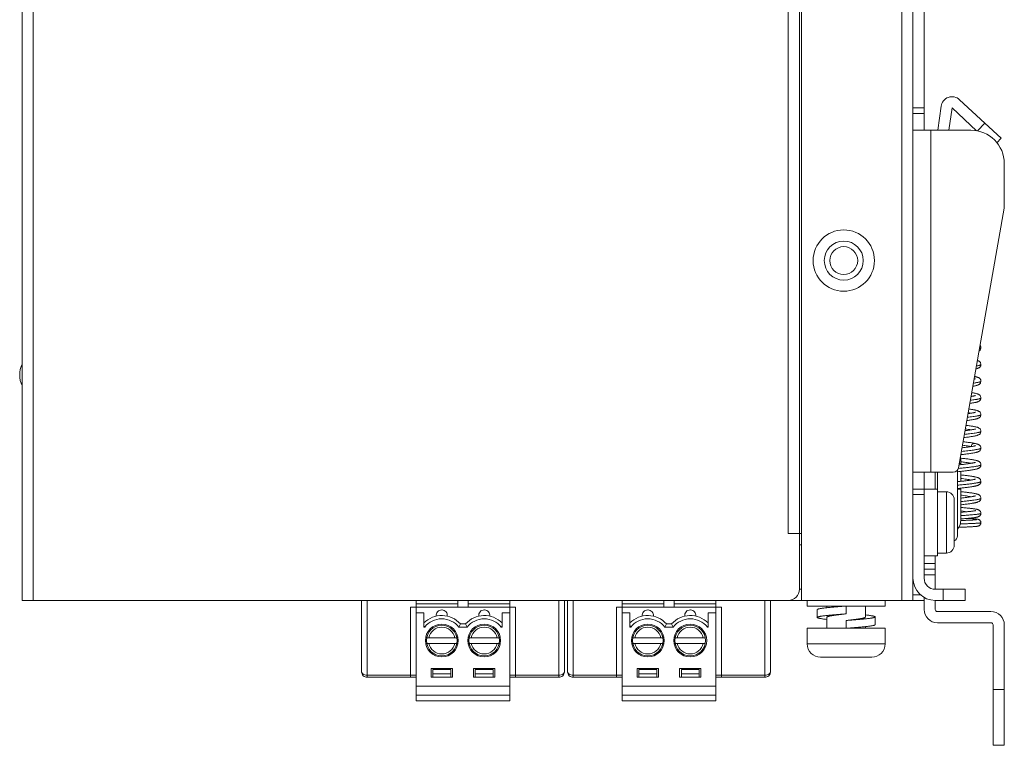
# Model space of a CAD drawing. Header units: millimetres. Extents: x 38 to 345, y 39 to 594.
# Tile 32 of 46: x 138 to 226, y 366 to 431. Entities that reach past the tile are written whole.
import ezdxf

# ---------------------------------------------------------------- set-up
doc = ezdxf.new("R2010")
doc.units = ezdxf.units.MM

msp = doc.modelspace()

# ---------------------------------------------------------------- linework, layer by layer
at = {"color": 7, "linetype": 'Continuous', "lineweight": 0}
for p, q in [((138.274, 379.042), (138.274, 494.042)), ((139.274, 494.042), (139.274, 379.042)), ((208.274, 379.042), (208.274, 494.042)), ((217.274, 379.042), (217.274, 494.042)), ((218.274, 494.042), (218.274, 379.042)), ((207.074, 385.042), (207.074, 488.042)), ((208.074, 488.042), (208.074, 385.042)), ((208.09, 488.042), (208.09, 385.042)), ((219.274, 423.242), (219.274, 454.742)), ((222.465, 423.978), (224.717, 421.878)), ((218.274, 423.242), (219.274, 423.242)), ((219.274, 422.742), (218.274, 422.742)), ((219.274, 422.742), (219.274, 423.242)), ((219.274, 421.242), (219.274, 422.742)), ((220.792, 423.386), (220.491, 421.242)), ((221.783, 423.247), (221.501, 421.242)), ((221.783, 423.247), (223.986, 421.192)), ((224.062, 421.177), (224.717, 421.878)), ((226.179, 420.514), (224.717, 421.878)), ((219.074, 421.242), (218.274, 421.242)), ((219.261, 421.242), (219.074, 421.242)), ((219.874, 421.242), (219.261, 421.242)), ((219.874, 421.242), (223.474, 421.242)), ((219.874, 421.242), (219.874, 390.542)), ((226.179, 420.514), (225.81, 420.118)), ((226.474, 418.242), (226.474, 414.242)), ((226.474, 414.242), (222.368, 390.955)), ((224.374, 401.717), (224.374, 401.717)), ((224.374, 400.217), (224.374, 400.217)), ((224.374, 398.717), (224.374, 398.717)), ((224.374, 397.217), (224.374, 397.217)), ((223.241, 395.895), (223.488, 395.846)), ((224.374, 395.717), (224.374, 395.717)), ((224.374, 394.217), (224.374, 394.217)), ((223.53, 392.853), (223.478, 392.845)), ((223.826, 393.136), (223.826, 393.136)), ((224.374, 392.717), (224.374, 392.717)), ((222.525, 391.842), (222.574, 391.842)), ((222.574, 391.342), (222.574, 391.842)), ((222.514, 391.222), (222.413, 391.211)), ((222.574, 391.342), (222.436, 391.342)), ((222.587, 391.23), (222.514, 391.222)), ((222.574, 391.228), (222.574, 391.342)), ((224.374, 391.217), (224.374, 391.217)), ((218.274, 390.542), (219.073, 390.542)), ((219.073, 390.542), (219.274, 390.542)), ((219.274, 389.042), (219.274, 390.542)), ((219.274, 390.542), (219.874, 390.542)), ((221.876, 390.542), (219.874, 390.542)), ((220.274, 389.042), (220.274, 390.542)), ((220.474, 390.542), (220.474, 389.042)), ((222.274, 390.743), (222.274, 384.842)), ((222.574, 389.728), (222.574, 390.625)), ((218.274, 389.042), (219.274, 389.042)), ((219.274, 389.042), (220.474, 389.042)), ((219.274, 388.542), (219.274, 389.042)), ((220.474, 388.792), (220.474, 389.042)), ((222.274, 389.042), (222.574, 389.042)), ((222.574, 389.042), (222.574, 389.125)), ((222.574, 389.042), (222.574, 386.242)), ((224.374, 389.717), (224.374, 389.717)), ((219.274, 388.542), (218.274, 388.542)), ((219.274, 381.042), (219.274, 388.542)), ((221.274, 388.792), (220.474, 388.792)), ((220.474, 383.292), (220.474, 388.792)), ((221.274, 383.292), (221.274, 388.792)), ((224.374, 388.217), (224.374, 388.217)), ((221.974, 383.992), (221.974, 388.092)), ((222.574, 386.359), (222.633, 386.363)), ((223.175, 387.008), (222.575, 387.077)), ((224.374, 386.864), (224.374, 386.864)), ((224.374, 386.017), (224.374, 386.017)), ((208.074, 385.042), (207.074, 385.042)), ((208.074, 385.042), (208.074, 380.042)), ((208.274, 385.042), (208.09, 385.042)), ((208.074, 384.042), (208.274, 384.042)), ((219.274, 383.042), (220.474, 383.042)), ((220.274, 382.342), (220.274, 383.042)), ((220.474, 383.042), (220.474, 383.292)), ((221.274, 383.292), (220.474, 383.292)), ((221.274, 383.292), (221.274, 383.292)), ((219.274, 382.342), (220.274, 382.342)), ((220.274, 381.842), (220.274, 382.342)), ((219.274, 381.842), (220.274, 381.842)), ((220.274, 381.342), (219.274, 381.342)), ((220.274, 381.342), (220.274, 381.842)), ((220.274, 380.042), (220.274, 381.342)), ((208.074, 380.042), (208.274, 380.042)), ((218.274, 379.542), (218.958, 379.542)), ((219.274, 379.31), (219.274, 378.242)), ((220.274, 380.042), (220.974, 380.042)), ((222.974, 380.042), (220.974, 380.042)), ((220.974, 379.042), (220.974, 380.042)), ((222.974, 380.042), (222.974, 379.042)), ((138.274, 379.042), (139.274, 379.042)), ((207.074, 379.042), (139.274, 379.042)), ((168.764, 372.642), (168.764, 379.042)), ((169.264, 379.042), (169.264, 372.342)), ((173.662, 378.442), (173.164, 378.442)), ((173.164, 372.342), (173.164, 378.442)), ((173.662, 378.442), (182.077, 378.442)), ((173.662, 378.442), (173.662, 377.942)), ((173.664, 379.042), (173.664, 378.442)), ((177.412, 378.742), (173.664, 378.742)), ((177.408, 379.042), (177.412, 378.742)), ((177.416, 378.442), (177.412, 378.742)), ((178.326, 378.442), (178.33, 378.742)), ((178.334, 379.042), (178.33, 378.742)), ((182.074, 378.742), (178.33, 378.742)), ((182.074, 379.042), (182.074, 378.442)), ((182.574, 378.442), (182.077, 378.442)), ((182.077, 377.942), (182.077, 378.442)), ((182.574, 378.442), (182.574, 372.342)), ((186.474, 372.342), (186.474, 379.042)), ((186.974, 379.042), (186.974, 372.642)), ((187.264, 372.642), (187.264, 379.042)), ((187.764, 379.042), (187.764, 372.342)), ((192.162, 378.442), (191.664, 378.442)), ((191.664, 372.342), (191.664, 378.442)), ((192.162, 378.442), (200.577, 378.442)), ((192.162, 378.442), (192.162, 377.942)), ((192.164, 379.042), (192.164, 378.442)), ((195.912, 378.742), (192.164, 378.742)), ((195.908, 379.042), (195.912, 378.742)), ((195.916, 378.442), (195.912, 378.742)), ((196.826, 378.442), (196.83, 378.742)), ((196.834, 379.042), (196.83, 378.742)), ((200.574, 378.742), (196.83, 378.742)), ((200.574, 379.042), (200.574, 378.442)), ((201.074, 378.442), (200.577, 378.442)), ((200.577, 377.942), (200.577, 378.442)), ((201.074, 378.442), (201.074, 372.342)), ((204.974, 372.342), (204.974, 379.042)), ((205.474, 379.042), (205.474, 372.642)), ((208.274, 379.042), (207.074, 379.042)), ((217.274, 379.042), (208.274, 379.042)), ((208.774, 378.542), (208.774, 379.042)), ((208.774, 378.542), (210.274, 378.542)), ((210.274, 378.542), (212.274, 378.542)), ((210.524, 378.542), (210.524, 378.389)), ((212.274, 378.542), (214.274, 378.542)), ((212.274, 378.542), (212.274, 377.842)), ((214.024, 378.542), (214.024, 377.567)), ((214.274, 378.542), (215.774, 378.542)), ((215.774, 378.542), (215.774, 379.042)), ((217.274, 379.042), (218.274, 379.042)), ((219.274, 379.042), (218.274, 379.042)), ((220.274, 378.242), (220.274, 379.042)), ((220.274, 379.042), (220.974, 379.042)), ((220.974, 379.042), (222.974, 379.042)), ((173.664, 377.942), (173.664, 371.342)), ((173.664, 377.942), (174.364, 377.942)), ((174.364, 376.778), (174.364, 377.942)), ((181.374, 377.942), (181.374, 377.021)), ((182.074, 377.942), (181.374, 377.942)), ((182.074, 371.342), (182.074, 377.942)), ((192.164, 377.942), (192.164, 371.342)), ((192.164, 377.942), (192.864, 377.942)), ((192.864, 376.778), (192.864, 377.942)), ((199.874, 377.942), (199.874, 377.021)), ((200.574, 377.942), (199.874, 377.942)), ((200.574, 371.342), (200.574, 377.942)), ((209.674, 378.217), (209.674, 377.517)), ((210.524, 377.517), (210.524, 376.542)), ((214.874, 376.867), (214.874, 377.567)), ((225.274, 378.042), (220.474, 378.042)), ((174.364, 376.642), (174.364, 376.778)), ((174.429, 376.642), (174.364, 376.642)), ((177.639, 376.942), (177.5, 376.642)), ((178.239, 376.642), (177.5, 376.642)), ((177.639, 376.942), (178.099, 376.942)), ((178.099, 376.942), (178.239, 376.642)), ((181.374, 376.642), (181.31, 376.642)), ((181.374, 377.021), (181.374, 376.778)), ((181.374, 376.778), (181.374, 376.642)), ((192.864, 376.642), (192.864, 376.778)), ((192.929, 376.642), (192.864, 376.642)), ((196.139, 376.942), (196, 376.642)), ((196.739, 376.642), (196, 376.642)), ((196.139, 376.942), (196.599, 376.942)), ((196.599, 376.942), (196.739, 376.642)), ((199.874, 376.642), (199.81, 376.642)), ((199.874, 377.021), (199.874, 376.778)), ((199.874, 376.778), (199.874, 376.642)), ((212.274, 376.542), (212.274, 377.242)), ((214.024, 376.695), (214.024, 376.542)), ((225.274, 377.042), (220.474, 377.042)), ((225.474, 376.842), (225.474, 371.042)), ((226.474, 376.842), (226.474, 371.042)), ((208.774, 375.142), (208.774, 376.542)), ((210.524, 376.542), (208.774, 376.542)), ((212.274, 376.542), (210.524, 376.542)), ((214.024, 376.542), (212.274, 376.542)), ((215.774, 376.542), (214.024, 376.542)), ((215.774, 375.142), (215.774, 376.542)), ((174.614, 375.692), (174.791, 375.692)), ((174.791, 375.192), (174.614, 375.192)), ((177.138, 375.692), (174.791, 375.692)), ((177.138, 375.192), (174.791, 375.192)), ((177.138, 375.692), (177.315, 375.692)), ((177.315, 375.192), (177.138, 375.192)), ((178.424, 375.692), (178.601, 375.692)), ((178.601, 375.192), (178.424, 375.192)), ((180.948, 375.692), (178.601, 375.692)), ((180.948, 375.192), (178.601, 375.192)), ((180.948, 375.692), (181.125, 375.692)), ((181.125, 375.192), (180.948, 375.192)), ((193.114, 375.692), (193.291, 375.692)), ((193.291, 375.192), (193.114, 375.192)), ((195.638, 375.692), (193.291, 375.692)), ((195.638, 375.192), (193.291, 375.192)), ((195.638, 375.692), (195.815, 375.692)), ((195.815, 375.192), (195.638, 375.192)), ((196.924, 375.692), (197.101, 375.692)), ((197.101, 375.192), (196.924, 375.192)), ((199.448, 375.692), (197.101, 375.692)), ((199.448, 375.192), (197.101, 375.192)), ((199.448, 375.692), (199.625, 375.692)), ((199.625, 375.192), (199.448, 375.192)), ((208.774, 375.142), (212.274, 375.142)), ((212.274, 375.142), (212.303, 375.142)), ((212.303, 375.142), (215.774, 375.142)), ((209.974, 373.942), (212.274, 373.942)), ((209.981, 373.942), (209.981, 373.942)), ((209.981, 373.942), (211.468, 373.942)), ((211.468, 373.942), (212.274, 373.942)), ((212.293, 373.942), (212.274, 373.942)), ((212.293, 373.942), (214.548, 373.942)), ((212.293, 373.942), (214.568, 373.942)), ((214.548, 373.942), (214.574, 373.942)), ((214.568, 373.942), (214.574, 373.942)), ((169.264, 372.342), (169.264, 372.142)), ((169.264, 372.342), (173.164, 372.342)), ((173.164, 372.142), (173.164, 372.342)), ((173.164, 372.342), (173.664, 372.342)), ((175.014, 372.142), (175.014, 372.942)), ((175.014, 372.942), (176.914, 372.942)), ((175.164, 372.842), (175.164, 372.442)), ((175.164, 372.842), (176.764, 372.842)), ((175.164, 372.442), (175.164, 372.142)), ((175.164, 372.442), (176.764, 372.442)), ((176.764, 372.442), (176.764, 372.842)), ((176.764, 372.442), (176.764, 372.142)), ((176.914, 372.142), (176.914, 372.942)), ((178.824, 372.942), (180.724, 372.942)), ((178.824, 372.142), (178.824, 372.942)), ((178.974, 372.842), (180.574, 372.842)), ((178.974, 372.842), (178.974, 372.442)), ((178.974, 372.442), (178.974, 372.142)), ((178.974, 372.442), (180.574, 372.442)), ((180.574, 372.442), (180.574, 372.842)), ((180.574, 372.442), (180.574, 372.142)), ((180.724, 372.142), (180.724, 372.942)), ((182.074, 372.342), (182.221, 372.342)), ((182.221, 372.342), (182.574, 372.342)), ((182.574, 372.342), (182.574, 372.142)), ((182.574, 372.342), (186.474, 372.342)), ((186.474, 372.142), (186.474, 372.342)), ((187.764, 372.342), (187.764, 372.142)), ((187.764, 372.342), (191.664, 372.342)), ((191.664, 372.142), (191.664, 372.342)), ((191.664, 372.342), (192.164, 372.342)), ((193.514, 372.142), (193.514, 372.942)), ((193.514, 372.942), (195.414, 372.942)), ((193.664, 372.842), (193.664, 372.442)), ((193.664, 372.842), (195.264, 372.842)), ((193.664, 372.442), (193.664, 372.142)), ((193.664, 372.442), (195.264, 372.442)), ((195.264, 372.442), (195.264, 372.842)), ((195.264, 372.442), (195.264, 372.142)), ((195.414, 372.142), (195.414, 372.942)), ((197.324, 372.942), (199.224, 372.942)), ((197.324, 372.142), (197.324, 372.942)), ((197.474, 372.842), (199.074, 372.842)), ((197.474, 372.842), (197.474, 372.442)), ((197.474, 372.442), (197.474, 372.142)), ((197.474, 372.442), (199.074, 372.442)), ((199.074, 372.442), (199.074, 372.842)), ((199.074, 372.442), (199.074, 372.142)), ((199.224, 372.142), (199.224, 372.942)), ((200.574, 372.342), (200.721, 372.342)), ((200.721, 372.342), (201.074, 372.342)), ((201.074, 372.342), (201.074, 372.142)), ((201.074, 372.342), (204.974, 372.342)), ((204.974, 372.142), (204.974, 372.342)), ((173.164, 372.142), (169.264, 372.142)), ((173.164, 372.142), (173.664, 372.142)), ((173.664, 371.342), (173.664, 370.542)), ((173.664, 371.342), (182.074, 371.342)), ((175.014, 372.142), (175.164, 372.142)), ((175.164, 372.142), (176.764, 372.142)), ((176.764, 372.142), (176.914, 372.142)), ((178.824, 372.142), (178.974, 372.142)), ((178.974, 372.142), (180.574, 372.142)), ((180.574, 372.142), (180.724, 372.142)), ((182.074, 372.142), (182.574, 372.142)), ((182.074, 370.542), (182.074, 371.342)), ((186.474, 372.142), (182.574, 372.142)), ((191.664, 372.142), (187.764, 372.142)), ((191.664, 372.142), (192.164, 372.142)), ((192.164, 371.342), (192.164, 370.542)), ((192.164, 371.342), (200.574, 371.342)), ((193.514, 372.142), (193.664, 372.142)), ((193.664, 372.142), (195.264, 372.142)), ((195.264, 372.142), (195.414, 372.142)), ((197.324, 372.142), (197.474, 372.142)), ((197.474, 372.142), (199.074, 372.142)), ((199.074, 372.142), (199.224, 372.142)), ((200.574, 372.142), (201.074, 372.142)), ((200.574, 370.542), (200.574, 371.342)), ((204.974, 372.142), (201.074, 372.142)), ((173.664, 370.542), (173.664, 370.042)), ((173.664, 370.542), (182.074, 370.542)), ((182.074, 370.042), (182.074, 370.542)), ((192.164, 370.542), (192.164, 370.042)), ((192.164, 370.542), (200.574, 370.542)), ((200.574, 370.042), (200.574, 370.542)), ((225.474, 371.042), (225.474, 366.042)), ((225.474, 371.042), (226.474, 371.042)), ((226.474, 366.042), (226.474, 371.042)), ((182.074, 370.042), (173.664, 370.042)), ((200.574, 370.042), (192.164, 370.042)), ((226.474, 366.042), (225.474, 366.042))]:
    msp.add_line(p, q, dxfattribs=at)
for points in [[(224.216, 401.433), (224.239, 401.449), (224.271, 401.477), (224.301, 401.51), (224.329, 401.551), (224.351, 401.598), (224.367, 401.649), (224.374, 401.701), (224.374, 401.717)], [(224.374, 401.717), (224.374, 401.732), (224.367, 401.782), (224.353, 401.833), (224.33, 401.881), (224.302, 401.922)], [(224.374, 400.217), (224.374, 400.236), (224.366, 400.287), (224.35, 400.338), (224.327, 400.385), (224.3, 400.425), (224.269, 400.459), (224.237, 400.486), (224.206, 400.508), (224.174, 400.527), (224.143, 400.542), (224.11, 400.556), (224.077, 400.569), (224.064, 400.573)], [(223.932, 399.822), (223.942, 399.824), (223.986, 399.836), (224.026, 399.848), (224.064, 399.86), (224.1, 399.873), (224.135, 399.888), (224.169, 399.905), (224.203, 399.924), (224.237, 399.948), (224.27, 399.977), (224.303, 400.012), (224.331, 400.055), (224.353, 400.103), (224.368, 400.154), (224.374, 400.204), (224.374, 400.217)], [(223.89, 398.935), (223.89, 398.935), (223.888, 398.934), (223.881, 398.931), (223.869, 398.927), (223.852, 398.921), (223.83, 398.915), (223.805, 398.908), (223.775, 398.901), (223.769, 398.899)], [(224.374, 398.717), (224.374, 398.733), (224.367, 398.784), (224.352, 398.835), (224.329, 398.882), (224.302, 398.922), (224.271, 398.957), (224.239, 398.984), (224.207, 399.007), (224.175, 399.026), (224.144, 399.042), (224.112, 399.056), (224.08, 399.068), (224.046, 399.08), (224.011, 399.09), (223.974, 399.101), (223.935, 399.111), (223.894, 399.121), (223.85, 399.131), (223.811, 399.139)], [(223.657, 398.266), (223.663, 398.267), (223.716, 398.277), (223.766, 398.286), (223.814, 398.296), (223.859, 398.305), (223.901, 398.315), (223.941, 398.324), (223.979, 398.334), (224.015, 398.344), (224.049, 398.355), (224.082, 398.367), (224.114, 398.379), (224.145, 398.392), (224.176, 398.408), (224.207, 398.426), (224.238, 398.448), (224.27, 398.476), (224.3, 398.509), (224.328, 398.55), (224.351, 398.597), (224.367, 398.649), (224.374, 398.701), (224.374, 398.717)], [(223.385, 396.724), (223.405, 396.727), (223.483, 396.738), (223.556, 396.75), (223.625, 396.761), (223.689, 396.772), (223.75, 396.783), (223.805, 396.794), (223.858, 396.805), (223.906, 396.816), (223.951, 396.827), (223.993, 396.838), (224.032, 396.85), (224.069, 396.862), (224.104, 396.875), (224.138, 396.889), (224.171, 396.905), (224.203, 396.924), (224.236, 396.946), (224.267, 396.974), (224.299, 397.007), (224.327, 397.047), (224.35, 397.095), (224.366, 397.146), (224.374, 397.2), (224.374, 397.217)], [(223.89, 397.435), (223.89, 397.435), (223.887, 397.433), (223.879, 397.43), (223.867, 397.426), (223.85, 397.421), (223.829, 397.415), (223.803, 397.408), (223.774, 397.401), (223.741, 397.393), (223.704, 397.385), (223.663, 397.377), (223.619, 397.369), (223.571, 397.36), (223.52, 397.351), (223.495, 397.347)], [(224.374, 397.217), (224.374, 397.235), (224.367, 397.287), (224.351, 397.337), (224.329, 397.383), (224.302, 397.422), (224.272, 397.456), (224.241, 397.483), (224.209, 397.506), (224.176, 397.525), (224.144, 397.542), (224.11, 397.556), (224.075, 397.57), (224.038, 397.582), (223.999, 397.594), (223.957, 397.606), (223.911, 397.617), (223.863, 397.628), (223.81, 397.639), (223.754, 397.65), (223.694, 397.661), (223.629, 397.672), (223.561, 397.683), (223.555, 397.684)], [(224.374, 395.717), (224.374, 395.736), (224.366, 395.789), (224.349, 395.841), (224.326, 395.888), (224.297, 395.928), (224.266, 395.962), (224.233, 395.989), (224.201, 396.011), (224.168, 396.03), (224.136, 396.045), (224.103, 396.059), (224.069, 396.072), (224.034, 396.084), (223.996, 396.095), (223.956, 396.106), (223.914, 396.116), (223.868, 396.127), (223.819, 396.137), (223.766, 396.148), (223.71, 396.158), (223.649, 396.169), (223.586, 396.179), (223.518, 396.19), (223.446, 396.201), (223.37, 396.212), (223.297, 396.222)], [(223.115, 395.188), (223.149, 395.192), (223.233, 395.203), (223.314, 395.214), (223.392, 395.225), (223.466, 395.236), (223.536, 395.246), (223.602, 395.257), (223.664, 395.267), (223.721, 395.278), (223.776, 395.288), (223.826, 395.298), (223.873, 395.308), (223.918, 395.318), (223.959, 395.329), (223.998, 395.339), (224.034, 395.35), (224.069, 395.362), (224.103, 395.375), (224.136, 395.389), (224.169, 395.405), (224.202, 395.423), (224.235, 395.446), (224.267, 395.473), (224.298, 395.507), (224.326, 395.546), (224.348, 395.59), (224.365, 395.64), (224.373, 395.695), (224.374, 395.717)], [(223.89, 395.935), (223.89, 395.935), (223.887, 395.934), (223.88, 395.931), (223.869, 395.927), (223.854, 395.922), (223.835, 395.916), (223.813, 395.91), (223.787, 395.904), (223.759, 395.897), (223.728, 395.89), (223.693, 395.883), (223.656, 395.876), (223.615, 395.868), (223.572, 395.86), (223.526, 395.852), (223.478, 395.845), (223.426, 395.836), (223.372, 395.828), (223.315, 395.82), (223.255, 395.812), (223.224, 395.807)], [(223.89, 394.435), (223.89, 394.435), (223.886, 394.433), (223.876, 394.429), (223.861, 394.424), (223.84, 394.418), (223.814, 394.411), (223.783, 394.403), (223.748, 394.395), (223.708, 394.386), (223.664, 394.377), (223.616, 394.368), (223.563, 394.359), (223.506, 394.349), (223.445, 394.339), (223.38, 394.329), (223.311, 394.319), (223.238, 394.309), (223.162, 394.299), (223.081, 394.288), (222.998, 394.278), (222.953, 394.273)], [(224.374, 394.217), (224.374, 394.237), (224.366, 394.29), (224.349, 394.342), (224.325, 394.389), (224.296, 394.429), (224.264, 394.463), (224.231, 394.49), (224.198, 394.513), (224.163, 394.532), (224.128, 394.549), (224.092, 394.563), (224.055, 394.577), (224.015, 394.589), (223.972, 394.601), (223.926, 394.613), (223.877, 394.625), (223.824, 394.636), (223.766, 394.648), (223.704, 394.659), (223.637, 394.671), (223.566, 394.682), (223.491, 394.694), (223.41, 394.706), (223.326, 394.718), (223.237, 394.73), (223.144, 394.742), (223.048, 394.754), (223.038, 394.755)], [(222.844, 393.655), (222.865, 393.658), (222.968, 393.67), (223.067, 393.682), (223.161, 393.694), (223.251, 393.706), (223.336, 393.717), (223.417, 393.729), (223.494, 393.74), (223.565, 393.751), (223.633, 393.762), (223.696, 393.773), (223.755, 393.784), (223.81, 393.795), (223.861, 393.806), (223.909, 393.816), (223.954, 393.827), (223.995, 393.839), (224.034, 393.85), (224.071, 393.862), (224.105, 393.875), (224.139, 393.889), (224.171, 393.906), (224.204, 393.924), (224.236, 393.947), (224.268, 393.974), (224.299, 394.007), (224.327, 394.047), (224.35, 394.095), (224.366, 394.147), (224.374, 394.2), (224.374, 394.217)], [(222.575, 392.125), (222.581, 392.126), (222.695, 392.138), (222.805, 392.151), (222.91, 392.163), (223.011, 392.175), (223.107, 392.187), (223.199, 392.199), (223.287, 392.21), (223.37, 392.222), (223.449, 392.233), (223.524, 392.245), (223.595, 392.256), (223.662, 392.267), (223.724, 392.278), (223.783, 392.289), (223.837, 392.3), (223.888, 392.312), (223.936, 392.323), (223.98, 392.334), (224.021, 392.346), (224.06, 392.359), (224.097, 392.372), (224.133, 392.387), (224.167, 392.403), (224.202, 392.423), (224.236, 392.447), (224.27, 392.476), (224.302, 392.512), (224.331, 392.554), (224.353, 392.603), (224.368, 392.654), (224.374, 392.705), (224.374, 392.717)], [(223.478, 392.845), (223.423, 392.836), (223.366, 392.827), (223.306, 392.819), (223.243, 392.81), (223.178, 392.801), (223.109, 392.792), (223.038, 392.783), (222.965, 392.774), (222.888, 392.765), (222.809, 392.755), (222.727, 392.746), (222.683, 392.741)], [(223.826, 393.136), (223.77, 393.147), (223.692, 393.161), (223.609, 393.176), (223.521, 393.189), (223.43, 393.203), (223.335, 393.217), (223.237, 393.23), (223.137, 393.243), (223.033, 393.256), (222.928, 393.268), (222.821, 393.281), (222.779, 393.286)], [(223.889, 392.934), (223.89, 392.935), (223.888, 392.934), (223.88, 392.931), (223.868, 392.926), (223.85, 392.921), (223.829, 392.915), (223.804, 392.908), (223.775, 392.901), (223.742, 392.893), (223.706, 392.886), (223.667, 392.878), (223.624, 392.87), (223.579, 392.861), (223.53, 392.853)], [(224.374, 392.717), (224.374, 392.731), (224.368, 392.779), (224.355, 392.827), (224.335, 392.872), (224.31, 392.911), (224.282, 392.945), (224.254, 392.973), (224.224, 392.996), (224.195, 393.015), (224.166, 393.031), (224.137, 393.045), (224.107, 393.058), (224.076, 393.069), (224.045, 393.08), (224.011, 393.09), (223.976, 393.1), (223.939, 393.11), (223.898, 393.12), (223.855, 393.129), (223.826, 393.136)], [(224.374, 391.217), (224.374, 391.234), (224.367, 391.284), (224.352, 391.334), (224.33, 391.381), (224.303, 391.421), (224.273, 391.455), (224.242, 391.482), (224.211, 391.505), (224.179, 391.524), (224.148, 391.54), (224.117, 391.554), (224.085, 391.566), (224.051, 391.578), (224.016, 391.589), (223.979, 391.599), (223.94, 391.61), (223.897, 391.62), (223.852, 391.63), (223.804, 391.64), (223.752, 391.65), (223.696, 391.66), (223.638, 391.671), (223.575, 391.681), (223.508, 391.692), (223.437, 391.702), (223.361, 391.713), (223.281, 391.724), (223.196, 391.735), (223.107, 391.747), (223.013, 391.758), (222.915, 391.77), (222.812, 391.782), (222.707, 391.794), (222.598, 391.806), (222.574, 391.809)], [(222.274, 390.592), (222.284, 390.593), (222.384, 390.604), (222.482, 390.615), (222.577, 390.625), (222.67, 390.635), (222.76, 390.646), (222.847, 390.656), (222.931, 390.666), (223.014, 390.675), (223.093, 390.685), (223.17, 390.695), (223.244, 390.705), (223.315, 390.714), (223.384, 390.724), (223.449, 390.733), (223.512, 390.743), (223.572, 390.752), (223.629, 390.761), (223.683, 390.771), (223.735, 390.78), (223.783, 390.789), (223.829, 390.799), (223.873, 390.808), (223.914, 390.817), (223.952, 390.827), (223.989, 390.837), (224.024, 390.847), (224.057, 390.858), (224.09, 390.869), (224.121, 390.882), (224.151, 390.895), (224.182, 390.911), (224.212, 390.93), (224.243, 390.952), (224.273, 390.979), (224.303, 391.013), (224.33, 391.054), (224.352, 391.1), (224.367, 391.151), (224.374, 391.202), (224.374, 391.217)], [(223.889, 391.434), (223.89, 391.435), (223.888, 391.434), (223.881, 391.431), (223.869, 391.427), (223.852, 391.421), (223.831, 391.415), (223.805, 391.408), (223.774, 391.401), (223.74, 391.393), (223.701, 391.385), (223.659, 391.376), (223.611, 391.367), (223.56, 391.358), (223.504, 391.349), (223.444, 391.339), (223.38, 391.329), (223.311, 391.319), (223.238, 391.309), (223.161, 391.299), (223.08, 391.288), (222.994, 391.278), (222.906, 391.267), (222.813, 391.256), (222.717, 391.245), (222.617, 391.233), (222.587, 391.23)], [(223.889, 389.934), (223.89, 389.935), (223.888, 389.934), (223.882, 389.932), (223.872, 389.928), (223.857, 389.923), (223.838, 389.917), (223.816, 389.911), (223.791, 389.905), (223.762, 389.898), (223.73, 389.891), (223.696, 389.883), (223.658, 389.876), (223.617, 389.868), (223.573, 389.86), (223.526, 389.852), (223.477, 389.844), (223.425, 389.836), (223.37, 389.828), (223.313, 389.82), (223.253, 389.811), (223.191, 389.803), (223.125, 389.794), (223.058, 389.785), (222.987, 389.777), (222.914, 389.768), (222.839, 389.759), (222.761, 389.75), (222.681, 389.74), (222.599, 389.731), (222.514, 389.722), (222.427, 389.712), (222.338, 389.703), (222.274, 389.696)], [(224.374, 389.717), (224.374, 389.736), (224.366, 389.788), (224.351, 389.837), (224.329, 389.882), (224.303, 389.921), (224.274, 389.954), (224.244, 389.98), (224.214, 390.003), (224.184, 390.021), (224.154, 390.037), (224.124, 390.051), (224.092, 390.063), (224.06, 390.075), (224.026, 390.086), (223.991, 390.096), (223.953, 390.106), (223.913, 390.116), (223.871, 390.126), (223.825, 390.136), (223.777, 390.146), (223.726, 390.155), (223.671, 390.165), (223.614, 390.175), (223.554, 390.184), (223.491, 390.194), (223.425, 390.204), (223.355, 390.214), (223.282, 390.224), (223.205, 390.234), (223.125, 390.244), (223.042, 390.255), (222.954, 390.265), (222.863, 390.276), (222.769, 390.287), (222.67, 390.298), (222.574, 390.309)], [(222.274, 389.092), (222.362, 389.102), (222.471, 389.114)], [(222.471, 389.114), (222.577, 389.125), (222.679, 389.136)], [(222.679, 389.136), (222.777, 389.148), (222.872, 389.158), (222.962, 389.169), (223.049, 389.18), (223.132, 389.19), (223.212, 389.2), (223.288, 389.211), (223.36, 389.221), (223.429, 389.23), (223.495, 389.24), (223.558, 389.25), (223.618, 389.26), (223.675, 389.269), (223.729, 389.279), (223.78, 389.289), (223.828, 389.298), (223.873, 389.308), (223.915, 389.318), (223.955, 389.328), (223.993, 389.338), (224.028, 389.348), (224.062, 389.359), (224.094, 389.371), (224.125, 389.384), (224.156, 389.398), (224.186, 389.414), (224.216, 389.433), (224.246, 389.455), (224.276, 389.482), (224.305, 389.515), (224.33, 389.554), (224.352, 389.599), (224.367, 389.649), (224.374, 389.7), (224.374, 389.717)], [(224.374, 388.217), (224.374, 388.235), (224.367, 388.286), (224.351, 388.337), (224.328, 388.384), (224.301, 388.424), (224.27, 388.457), (224.239, 388.484), (224.208, 388.506), (224.178, 388.525), (224.147, 388.54), (224.116, 388.554), (224.085, 388.566), (224.052, 388.578), (224.018, 388.588), (223.983, 388.598), (223.945, 388.608), (223.906, 388.618), (223.864, 388.628), (223.819, 388.637), (223.772, 388.646), (223.722, 388.656), (223.67, 388.665), (223.614, 388.675), (223.556, 388.684), (223.495, 388.694), (223.43, 388.703), (223.363, 388.713), (223.294, 388.722), (223.221, 388.732), (223.146, 388.742), (223.068, 388.752), (222.987, 388.761), (222.904, 388.771), (222.819, 388.781), (222.731, 388.791), (222.641, 388.801), (222.574, 388.809)], [(223.888, 388.434), (223.889, 388.435), (223.889, 388.434), (223.884, 388.432), (223.875, 388.429), (223.861, 388.424), (223.844, 388.419), (223.823, 388.413), (223.799, 388.407), (223.771, 388.4), (223.74, 388.393), (223.706, 388.385), (223.668, 388.378), (223.626, 388.37), (223.582, 388.362), (223.533, 388.354), (223.482, 388.345), (223.427, 388.337), (223.369, 388.328), (223.308, 388.319), (223.243, 388.31), (223.176, 388.301), (223.106, 388.292), (223.033, 388.282), (222.957, 388.273), (222.879, 388.264), (222.798, 388.254), (222.714, 388.244), (222.626, 388.234), (222.574, 388.228)], [(222.574, 387.625), (222.642, 387.632), (222.749, 387.644), (222.852, 387.656), (222.951, 387.668), (223.046, 387.679), (223.137, 387.691), (223.225, 387.702), (223.308, 387.713), (223.388, 387.724), (223.464, 387.735), (223.536, 387.746), (223.603, 387.757), (223.666, 387.768), (223.726, 387.778), (223.781, 387.789), (223.832, 387.799), (223.88, 387.81), (223.925, 387.82), (223.966, 387.831), (224.005, 387.841), (224.041, 387.852), (224.076, 387.864), (224.109, 387.877), (224.141, 387.891), (224.173, 387.907), (224.205, 387.925), (224.238, 387.948), (224.27, 387.976), (224.301, 388.01), (224.329, 388.051), (224.352, 388.098), (224.367, 388.15), (224.374, 388.202), (224.374, 388.217)], [(224.374, 386.864), (224.374, 386.875), (224.368, 386.922), (224.356, 386.969), (224.336, 387.012), (224.312, 387.051), (224.284, 387.085), (224.254, 387.112), (224.225, 387.133), (224.196, 387.151), (224.167, 387.165), (224.14, 387.177), (224.113, 387.187), (224.085, 387.196), (224.056, 387.204), (224.026, 387.212), (223.993, 387.22), (223.959, 387.227), (223.921, 387.234), (223.881, 387.242), (223.838, 387.249), (223.791, 387.257), (223.742, 387.264), (223.689, 387.272), (223.633, 387.279), (223.574, 387.287), (223.511, 387.294), (223.444, 387.302), (223.373, 387.31), (223.298, 387.319), (223.218, 387.327), (223.132, 387.336), (223.042, 387.345), (222.947, 387.354), (222.846, 387.363), (222.742, 387.373), (222.634, 387.383), (222.574, 387.388)], [(223.922, 387.108), (223.922, 387.108), (223.917, 387.106), (223.909, 387.104), (223.897, 387.101), (223.881, 387.097), (223.862, 387.093), (223.841, 387.089), (223.816, 387.084), (223.788, 387.079), (223.758, 387.074), (223.725, 387.069), (223.689, 387.064), (223.65, 387.059), (223.609, 387.054), (223.564, 387.048), (223.518, 387.043), (223.469, 387.037), (223.417, 387.032), (223.363, 387.026), (223.306, 387.021), (223.247, 387.015), (223.186, 387.009), (223.123, 387.004), (223.057, 386.998), (222.99, 386.992), (222.92, 386.986), (222.849, 386.98), (222.776, 386.975), (222.701, 386.969), (222.624, 386.963), (222.574, 386.959)], [(222.633, 386.363), (222.729, 386.371), (222.823, 386.378), (222.915, 386.385), (223.004, 386.393), (223.089, 386.4), (223.171, 386.407), (223.25, 386.414), (223.325, 386.421), (223.396, 386.428), (223.464, 386.435), (223.527, 386.442), (223.587, 386.449), (223.643, 386.455), (223.695, 386.462), (223.744, 386.468), (223.79, 386.474), (223.833, 386.481), (223.872, 386.487), (223.909, 386.493), (223.944, 386.5), (223.976, 386.506), (224.007, 386.512), (224.035, 386.519), (224.062, 386.526), (224.089, 386.534), (224.115, 386.542), (224.14, 386.552), (224.167, 386.563), (224.194, 386.576), (224.222, 386.593), (224.252, 386.614), (224.281, 386.64), (224.309, 386.673), (224.334, 386.712), (224.354, 386.755), (224.368, 386.802), (224.374, 386.849), (224.374, 386.864)], [(224.374, 386.017), (224.374, 386.031), (224.368, 386.077), (224.355, 386.121), (224.338, 386.16), (224.316, 386.196), (224.291, 386.226), (224.263, 386.252), (224.235, 386.272), (224.209, 386.288), (224.184, 386.3), (224.162, 386.309), (224.142, 386.316), (224.123, 386.321), (224.106, 386.326), (224.088, 386.329), (224.071, 386.333), (224.053, 386.336), (224.034, 386.339), (224.015, 386.342), (223.995, 386.345), (223.973, 386.347), (223.951, 386.35), (223.927, 386.353), (223.901, 386.356), (223.874, 386.358), (223.846, 386.361), (223.816, 386.364), (223.784, 386.367), (223.75, 386.37), (223.715, 386.372), (223.678, 386.375), (223.639, 386.378), (223.599, 386.381), (223.557, 386.384), (223.513, 386.387), (223.467, 386.39), (223.419, 386.393), (223.37, 386.396), (223.318, 386.4), (223.265, 386.403), (223.21, 386.406), (223.179, 386.408)], [(222.388, 385.607), (222.427, 385.608), (222.506, 385.611), (222.583, 385.614), (222.658, 385.616), (222.731, 385.619), (222.802, 385.622), (222.871, 385.624), (222.938, 385.627), (223.003, 385.63), (223.066, 385.632), (223.127, 385.635), (223.186, 385.637), (223.243, 385.64), (223.299, 385.643), (223.352, 385.645), (223.403, 385.648), (223.452, 385.65), (223.499, 385.653), (223.544, 385.655), (223.588, 385.658), (223.629, 385.66), (223.669, 385.663), (223.706, 385.665), (223.742, 385.668), (223.776, 385.67), (223.808, 385.673), (223.839, 385.675), (223.868, 385.677), (223.895, 385.68), (223.921, 385.682), (223.946, 385.685), (223.969, 385.687), (223.991, 385.69), (224.011, 385.692), (224.031, 385.695), (224.049, 385.698), (224.067, 385.701), (224.085, 385.704), (224.102, 385.708), (224.119, 385.712), (224.138, 385.717), (224.158, 385.723), (224.18, 385.732), (224.205, 385.744), (224.232, 385.759), (224.261, 385.78), (224.289, 385.806), (224.315, 385.837), (224.338, 385.873), (224.355, 385.913), (224.368, 385.956), (224.374, 386.002), (224.374, 386.017)], [(223.973, 386.293), (223.974, 386.293), (223.973, 386.293), (223.97, 386.292), (223.965, 386.291), (223.957, 386.29), (223.947, 386.289), (223.936, 386.287), (223.922, 386.285), (223.906, 386.284), (223.889, 386.282), (223.87, 386.28), (223.849, 386.278), (223.825, 386.275), (223.8, 386.273), (223.773, 386.271), (223.744, 386.269), (223.713, 386.267), (223.68, 386.264), (223.645, 386.262), (223.608, 386.26), (223.569, 386.257), (223.528, 386.255), (223.484, 386.252), (223.439, 386.25), (223.391, 386.247), (223.341, 386.245), (223.29, 386.242), (223.236, 386.24), (223.18, 386.237), (223.123, 386.235), (223.063, 386.232), (223.001, 386.23), (222.938, 386.227), (222.873, 386.225), (222.805, 386.222), (222.736, 386.219), (222.665, 386.217), (222.592, 386.214), (222.572, 386.213)]]:
    msp.add_lwpolyline(points, dxfattribs=at)
for centre, radius, start, end in [((221.783, 423.247), 1, 47, 172), ((223.474, 418.242), 3, 0, 90), ((212.059, 409.542), 2.75, 90, 270), ((212.059, 409.542), 2.75, 270, 90), ((212.059, 409.542), 1.75, 90, 270), ((212.059, 409.542), 1.75, 270, 90), ((212.059, 409.542), 1.25, 90, 270), ((212.059, 409.542), 1.25, 270, 90), ((140.414, 399.287), 2.35, 155.60416, 204.39551), ((221.876, 391.042), 0.5, 270, 350), ((218.693, 361.69), 30.055, 82.38172, 82.57872), ((221.274, 388.092), 0.7, 0, 90), ((221.374, 386.242), 1.2, 318.8191, 0), ((221.774, 384.842), 0.5, 293.63091, 0), ((221.274, 383.992), 0.7, 270, 0), ((220.274, 381.042), 2, 180, 270), ((220.274, 381.042), 1, 180, 270), ((207.074, 380.042), 1, 270, 0), ((175.964, 375.44), 2.25, 41.8886, 135.32539), ((175.964, 377.692), 0.5, 90, 186.63196), ((175.964, 377.692), 0.5, 89.39997, 90), ((175.964, 377.692), 0.5, 88.22537, 89.39997), ((175.964, 377.692), 0.5, 86.4, 88.22537), ((175.964, 377.692), 0.5, 353.36712, 86.4), ((179.774, 375.44), 2.25, 44.67461, 138.1114), ((179.774, 377.692), 0.5, 90, 186.63287), ((179.774, 377.692), 0.5, 89.39997, 90), ((179.774, 377.692), 0.5, 88.10781, 89.39997), ((179.774, 377.692), 0.5, 86.4, 88.10781), ((179.774, 377.692), 0.5, 353.36802, 86.4), ((194.464, 375.44), 2.25, 41.8886, 135.32539), ((194.464, 377.692), 0.5, 90, 186.63196), ((194.464, 377.692), 0.5, 89.39997, 90), ((194.464, 377.692), 0.5, 88.22537, 89.39997), ((194.464, 377.692), 0.5, 86.4, 88.22537), ((194.464, 377.692), 0.5, 353.36712, 86.4), ((198.274, 375.44), 2.25, 44.67461, 138.1114), ((198.274, 377.692), 0.5, 90, 186.63287), ((198.274, 377.692), 0.5, 89.39997, 90), ((198.274, 377.692), 0.5, 88.10781, 89.39997), ((198.274, 377.692), 0.5, 86.4, 88.10781), ((198.274, 377.692), 0.5, 353.36802, 86.4), ((220.474, 378.242), 1.2, 180, 270), ((220.474, 378.242), 0.2, 180, 270), ((225.274, 376.842), 1.2, 0, 90), ((182.936, 380.783), 9.461, 205.04433, 205.95512), ((175.964, 375.44), 1.95, 90.08514, 141.93472), ((175.964, 375.442), 1.475, 90, 270), ((175.964, 375.442), 1.375, 90, 270), ((175.964, 375.442), 1.2, 90, 167.9753), ((175.964, 375.44), 1.95, 38.06528, 90.08514), ((175.964, 375.442), 1.475, 270, 90), ((175.964, 375.442), 1.375, 270, 90), ((175.964, 375.442), 1.2, 12.0247, 90), ((179.774, 375.44), 1.95, 90.08514, 141.93472), ((179.774, 375.442), 1.475, 90, 270), ((179.774, 375.442), 1.375, 90, 270), ((179.774, 375.442), 1.2, 90, 167.9753), ((179.774, 375.44), 1.95, 38.06528, 90.08514), ((179.774, 375.442), 1.475, 270, 90), ((179.774, 375.442), 1.375, 270, 90), ((179.774, 375.442), 1.2, 12.0247, 90), ((172.807, 380.781), 9.456, 334.04463, 334.95592), ((201.436, 380.783), 9.461, 205.04433, 205.95512), ((194.464, 375.44), 1.95, 90.08514, 141.93472), ((194.464, 375.442), 1.475, 90, 270), ((194.464, 375.442), 1.375, 90, 270), ((194.464, 375.442), 1.2, 90, 167.9753), ((194.464, 375.44), 1.95, 38.06528, 90.08514), ((194.464, 375.442), 1.475, 270, 90), ((194.464, 375.442), 1.375, 270, 90), ((194.464, 375.442), 1.2, 12.0247, 90), ((198.274, 375.44), 1.95, 90.08514, 141.93472), ((198.274, 375.442), 1.475, 90, 270), ((198.274, 375.442), 1.375, 90, 270), ((198.274, 375.442), 1.2, 90, 167.9753), ((198.274, 375.44), 1.95, 38.06528, 90.08514), ((198.274, 375.442), 1.475, 270, 90), ((198.274, 375.442), 1.375, 270, 90), ((198.274, 375.442), 1.2, 12.0247, 90), ((191.307, 380.781), 9.456, 334.04463, 334.95592), ((225.274, 376.842), 0.2, 0, 90), ((175.964, 375.442), 1.2, 192.0247, 270), ((175.964, 375.442), 1.2, 270, 347.9753), ((179.774, 375.442), 1.2, 192.0247, 270), ((179.774, 375.442), 1.2, 270, 347.9753), ((194.464, 375.442), 1.2, 192.0247, 270), ((194.464, 375.442), 1.2, 270, 347.9753), ((198.274, 375.442), 1.2, 192.0247, 270), ((198.274, 375.442), 1.2, 270, 347.9753), ((209.974, 375.142), 1.2, 180, 270), ((214.574, 375.142), 1.2, 270, 0), ((169.264, 372.642), 0.5, 180, 188.30272), ((169.264, 372.642), 0.5, 180, 270.00002), ((186.474, 372.642), 0.5, 269.99998, 0), ((186.474, 372.642), 0.5, 351.69691, 0), ((187.764, 372.642), 0.5, 180, 188.30272), ((187.764, 372.642), 0.5, 180, 270.00002), ((204.974, 372.642), 0.5, 269.99998, 0), ((204.974, 372.642), 0.5, 351.69691, 0), ((169.264, 372.642), 0.5, 263.36901, 270.00002), ((186.474, 372.642), 0.5, 269.99998, 276.62995), ((187.764, 372.642), 0.5, 263.36901, 270.00002), ((204.974, 372.642), 0.5, 269.99998, 276.62995)]:
    msp.add_arc(centre, radius, start, end, dxfattribs=at)
for points, knots in [([(224.374, 401.717), (224.374, 401.71), (224.369, 401.7), (224.357, 401.689), (224.337, 401.676), (224.303, 401.66), (224.273, 401.65), (224.255, 401.644)], [0, 0, 0, 0, 0.135588, 0.225698, 0.335661, 0.621445, 1, 1, 1, 1]), ([(224.374, 400.217), (224.374, 400.203), (224.35, 400.182), (224.315, 400.165), (224.27, 400.148), (224.214, 400.132), (224.146, 400.116), (224.067, 400.099), (224.01, 400.089), (223.98, 400.084)], [0, 0, 0, 0, 0.098191, 0.181589, 0.291538, 0.42878, 0.593043, 0.783699, 1, 1, 1, 1]), ([(224.374, 398.717), (224.374, 398.713), (224.372, 398.705), (224.363, 398.694), (224.349, 398.683), (224.329, 398.672), (224.305, 398.661), (224.262, 398.646), (224.195, 398.627), (224.1, 398.605), (223.985, 398.584), (223.852, 398.562), (223.757, 398.549), (223.706, 398.542)], [0, 0, 0, 0, 0.016017, 0.03543, 0.06026, 0.091487, 0.129528, 0.174547, 0.285646, 0.424654, 0.590952, 0.783251, 1, 1, 1, 1]), ([(224.374, 397.217), (224.374, 397.207), (224.361, 397.19), (224.337, 397.176), (224.296, 397.157), (224.226, 397.135), (224.143, 397.115), (224.062, 397.098), (223.963, 397.08), (223.824, 397.058), (223.638, 397.032), (223.507, 397.016), (223.437, 397.007)], [0, 0, 0, 0, 0.031338, 0.05545, 0.086411, 0.169965, 0.282751, 0.349814, 0.423751, 0.591466, 0.784276, 1, 1, 1, 1]), ([(224.374, 395.717), (224.374, 395.705), (224.356, 395.686), (224.326, 395.67), (224.289, 395.655), (224.244, 395.64), (224.188, 395.626), (224.123, 395.611), (224.019, 395.59), (223.866, 395.564), (223.571, 395.522), (223.334, 395.495), (223.167, 395.477)], [0, 0, 0, 0, 0.029192, 0.053013, 0.084113, 0.122673, 0.168701, 0.222128, 0.282849, 0.425367, 0.594116, 1, 1, 1, 1]), ([(222.983, 394.437), (223.076, 394.423), (223.245, 394.396), (223.413, 394.363), (223.488, 394.346)], [0, 0, 0, 0, 0.551345, 1, 1, 1, 1]), ([(224.374, 394.217), (224.374, 394.203), (224.35, 394.182), (224.314, 394.164), (224.268, 394.148), (224.211, 394.131), (224.142, 394.115), (224.062, 394.098), (223.933, 394.075), (223.745, 394.046), (223.492, 394.013), (223.205, 393.98), (223.003, 393.959), (222.897, 393.948)], [0, 0, 0, 0, 0.027914, 0.051748, 0.083111, 0.122169, 0.16892, 0.22319, 0.284739, 0.42863, 0.598042, 0.789723, 1, 1, 1, 1]), ([(223.708, 392.542), (223.544, 392.519), (223.183, 392.477), (222.823, 392.441), (222.627, 392.422)], [0, 0, 0, 0, 0.458365, 1, 1, 1, 1]), ([(222.725, 392.974), (222.869, 392.954), (223.073, 392.925), (223.327, 392.88), (223.438, 392.858), (223.488, 392.846)], [0, 0, 0, 0, 0.562348, 0.798791, 1, 1, 1, 1]), ([(223.826, 393.136), (223.808, 393.139), (223.77, 393.142), (223.714, 393.132), (223.66, 393.109), (223.595, 393.062), (223.532, 392.975), (223.51, 392.892), (223.507, 392.849)], [0, 0, 0, 0, 0.115144, 0.232231, 0.352661, 0.476731, 0.73442, 1, 1, 1, 1]), ([(224.374, 392.717), (224.374, 392.713), (224.372, 392.705), (224.363, 392.694), (224.349, 392.683), (224.33, 392.672), (224.305, 392.661), (224.262, 392.646), (224.196, 392.627), (224.101, 392.606), (223.986, 392.584), (223.853, 392.563), (223.758, 392.549), (223.708, 392.542)], [0, 0, 0, 0, 0.016043, 0.035463, 0.060251, 0.091365, 0.129267, 0.174195, 0.285391, 0.424593, 0.590854, 0.783075, 1, 1, 1, 1]), ([(224.374, 391.217), (224.374, 391.209), (224.367, 391.198), (224.353, 391.186), (224.329, 391.171), (224.288, 391.154), (224.225, 391.135), (224.145, 391.115), (224.049, 391.096), (223.936, 391.076), (223.758, 391.048), (223.501, 391.014), (223.158, 390.975), (222.777, 390.936), (222.512, 390.91), (222.374, 390.897)], [0, 0, 0, 0, 0.010747, 0.018146, 0.027312, 0.051444, 0.083681, 0.124007, 0.172217, 0.22805, 0.291217, 0.43781, 0.607977, 0.797126, 1, 1, 1, 1]), ([(222.678, 391.48), (222.831, 391.459), (223.048, 391.429), (223.318, 391.382), (223.435, 391.358), (223.488, 391.346)], [0, 0, 0, 0, 0.563801, 0.800119, 1, 1, 1, 1]), ([(222.575, 389.993), (222.748, 389.971), (222.994, 389.937), (223.298, 389.886), (223.429, 389.86), (223.488, 389.846)], [0, 0, 0, 0, 0.566555, 0.802643, 1, 1, 1, 1]), ([(224.374, 389.717), (224.374, 389.709), (224.367, 389.697), (224.352, 389.685), (224.327, 389.67), (224.283, 389.652), (224.216, 389.632), (224.132, 389.612), (224.03, 389.592), (223.911, 389.572), (223.723, 389.543), (223.453, 389.508), (223.093, 389.468), (222.695, 389.428), (222.418, 389.401), (222.274, 389.388)], [0, 0, 0, 0, 0.010593, 0.017963, 0.027136, 0.051392, 0.083829, 0.124399, 0.172932, 0.229178, 0.292718, 0.439786, 0.610107, 0.798664, 1, 1, 1, 1]), ([(222.575, 388.493), (222.748, 388.471), (222.994, 388.437), (223.298, 388.386), (223.429, 388.36), (223.488, 388.346)], [0, 0, 0, 0, 0.566584, 0.802695, 1, 1, 1, 1]), ([(224.374, 388.217), (224.374, 388.21), (224.368, 388.199), (224.356, 388.188), (224.335, 388.174), (224.298, 388.158), (224.242, 388.14), (224.171, 388.121), (224.086, 388.103), (223.986, 388.084), (223.826, 388.058), (223.597, 388.026), (223.288, 387.99), (222.943, 387.953), (222.701, 387.929), (222.575, 387.917)], [0, 0, 0, 0, 0.01109, 0.018545, 0.027699, 0.051654, 0.083492, 0.123251, 0.170837, 0.226057, 0.288577, 0.43405, 0.603946, 0.794127, 1, 1, 1, 1]), ([(222.575, 386.652), (222.701, 386.661), (222.943, 386.677), (223.288, 386.702), (223.596, 386.727), (223.826, 386.749), (223.986, 386.768), (224.086, 386.781), (224.171, 386.794), (224.242, 386.807), (224.298, 386.821), (224.334, 386.832), (224.355, 386.842), (224.367, 386.85), (224.374, 386.858), (224.374, 386.864)], [0, 0, 0, 0, 0.207518, 0.399055, 0.570076, 0.71643, 0.779125, 0.834379, 0.881925, 0.921512, 0.952924, 0.976047, 0.984583, 0.991234, 1, 1, 1, 1]), ([(222.525, 385.909), (222.654, 385.913), (222.902, 385.92), (223.256, 385.933), (223.529, 385.944), (223.727, 385.953), (223.857, 385.96), (223.974, 385.966), (224.077, 385.973), (224.165, 385.98), (224.238, 385.987), (224.295, 385.994), (224.336, 386.001), (224.36, 386.007), (224.371, 386.012), (224.374, 386.016), (224.374, 386.017)], [0, 0, 0, 0, 0.208286, 0.400891, 0.573103, 0.650168, 0.720468, 0.783565, 0.839134, 0.886857, 0.92642, 0.957519, 0.979965, 0.99383, 0.99771, 1, 1, 1, 1]), ([(212.274, 378.542), (212.105, 378.528), (211.774, 378.502), (211.292, 378.462), (210.849, 378.423), (210.51, 378.388), (210.271, 378.36), (210.12, 378.34), (209.989, 378.32), (209.893, 378.303), (209.829, 378.289), (209.788, 378.279), (209.754, 378.269), (209.726, 378.259), (209.704, 378.249), (209.688, 378.239), (209.677, 378.229), (209.674, 378.22), (209.674, 378.217)], [0, 0, 0, 0, 0.192986, 0.378584, 0.549772, 0.700007, 0.765438, 0.823632, 0.87404, 0.916129, 0.933962, 0.94963, 0.963122, 0.974437, 0.9836, 0.990697, 0.995963, 1, 1, 1, 1]), ([(212.274, 377.842), (212.105, 377.828), (211.774, 377.802), (211.292, 377.762), (210.849, 377.723), (210.51, 377.688), (210.271, 377.66), (210.12, 377.64), (209.989, 377.62), (209.894, 377.603), (209.829, 377.589), (209.789, 377.579), (209.754, 377.569), (209.726, 377.559), (209.704, 377.549), (209.688, 377.539), (209.677, 377.529), (209.674, 377.52), (209.674, 377.517)], [0, 0, 0, 0, 0.192987, 0.378584, 0.549772, 0.700007, 0.765438, 0.823632, 0.874039, 0.916129, 0.933962, 0.949629, 0.963121, 0.974436, 0.983599, 0.990696, 0.995963, 1, 1, 1, 1]), ([(209.674, 377.517), (209.674, 377.508), (209.687, 377.495), (209.707, 377.483), (209.732, 377.473), (209.763, 377.462), (209.802, 377.452), (209.846, 377.441), (209.919, 377.426), (210.025, 377.407), (210.234, 377.377), (210.403, 377.358), (210.523, 377.345)], [0, 0, 0, 0, 0.029288, 0.052689, 0.083056, 0.120696, 0.165751, 0.218265, 0.278132, 0.41928, 0.587764, 1, 1, 1, 1]), ([(210.524, 377.517), (210.524, 377.52), (210.526, 377.528), (210.533, 377.538), (210.544, 377.548), (210.566, 377.563), (210.604, 377.58), (210.662, 377.6), (210.736, 377.62), (210.824, 377.64), (210.926, 377.66), (211.086, 377.688), (211.314, 377.722), (211.613, 377.762), (211.937, 377.802), (212.161, 377.828), (212.274, 377.842)], [0, 0, 0, 0, 0.005767, 0.012416, 0.020542, 0.030467, 0.056267, 0.090353, 0.132704, 0.183069, 0.241051, 0.306153, 0.455287, 0.624986, 0.808867, 1, 1, 1, 1]), ([(214.874, 377.567), (214.874, 377.563), (214.871, 377.555), (214.861, 377.545), (214.845, 377.535), (214.822, 377.525), (214.794, 377.515), (214.76, 377.505), (214.72, 377.495), (214.655, 377.481), (214.56, 377.463), (214.429, 377.443), (214.277, 377.423), (214.038, 377.395), (213.7, 377.361), (213.256, 377.321), (212.775, 377.282), (212.443, 377.255), (212.274, 377.242)], [0, 0, 0, 0, 0.004037, 0.009303, 0.0164, 0.025563, 0.036878, 0.05037, 0.066038, 0.083871, 0.12596, 0.176368, 0.234561, 0.299993, 0.450227, 0.621416, 0.807013, 1, 1, 1, 1]), ([(214.024, 377.567), (214.024, 377.563), (214.023, 377.556), (214.016, 377.545), (214.005, 377.535), (213.983, 377.521), (213.945, 377.503), (213.887, 377.483), (213.813, 377.464), (213.725, 377.444), (213.623, 377.423), (213.462, 377.395), (213.234, 377.361), (212.936, 377.321), (212.611, 377.282), (212.388, 377.255), (212.274, 377.242)], [0, 0, 0, 0, 0.005767, 0.012416, 0.020542, 0.030467, 0.056267, 0.090353, 0.132704, 0.183069, 0.24105, 0.306153, 0.455287, 0.624986, 0.808867, 1, 1, 1, 1]), ([(214.026, 377.739), (214.146, 377.726), (214.314, 377.707), (214.523, 377.676), (214.63, 377.658), (214.702, 377.643), (214.747, 377.632), (214.785, 377.621), (214.817, 377.611), (214.841, 377.6), (214.862, 377.589), (214.874, 377.575), (214.874, 377.567)], [0, 0, 0, 0, 0.412236, 0.580721, 0.72187, 0.781737, 0.83425, 0.879306, 0.916946, 0.947313, 0.970713, 1, 1, 1, 1]), ([(214.874, 376.867), (214.874, 376.863), (214.871, 376.855), (214.861, 376.845), (214.845, 376.835), (214.822, 376.825), (214.794, 376.815), (214.76, 376.805), (214.72, 376.795), (214.655, 376.781), (214.56, 376.763), (214.429, 376.743), (214.277, 376.723), (214.038, 376.695), (213.7, 376.661), (213.256, 376.621), (212.775, 376.582), (212.443, 376.555), (212.274, 376.542)], [0, 0, 0, 0, 0.004037, 0.009304, 0.016401, 0.025564, 0.036879, 0.050371, 0.066038, 0.083871, 0.125961, 0.176368, 0.234562, 0.299993, 0.450228, 0.621416, 0.807013, 1, 1, 1, 1]), ([(169.264, 372.342), (169.194, 372.342), (169.065, 372.358), (168.921, 372.417), (168.838, 372.482), (168.796, 372.532), (168.77, 372.586), (168.764, 372.624), (168.764, 372.642)], [0, 0, 0, 0, 0.32958, 0.607168, 0.722358, 0.823626, 0.914434, 1, 1, 1, 1]), ([(186.974, 372.642), (186.974, 372.624), (186.969, 372.586), (186.943, 372.532), (186.901, 372.482), (186.818, 372.417), (186.674, 372.358), (186.544, 372.342), (186.474, 372.342)], [0, 0, 0, 0, 0.085569, 0.176374, 0.277641, 0.392832, 0.67042, 1, 1, 1, 1]), ([(187.764, 372.342), (187.694, 372.342), (187.565, 372.358), (187.421, 372.417), (187.338, 372.482), (187.296, 372.532), (187.27, 372.586), (187.264, 372.624), (187.264, 372.642)], [0, 0, 0, 0, 0.32958, 0.607168, 0.722358, 0.823626, 0.914434, 1, 1, 1, 1]), ([(205.474, 372.642), (205.474, 372.624), (205.469, 372.586), (205.443, 372.532), (205.401, 372.482), (205.318, 372.417), (205.174, 372.358), (205.044, 372.342), (204.974, 372.342)], [0, 0, 0, 0, 0.085569, 0.176374, 0.277641, 0.392832, 0.67042, 1, 1, 1, 1])]:
    msp.add_open_spline(points, degree=3, knots=knots, dxfattribs=at)

doc.saveas('drawing.dxf')
